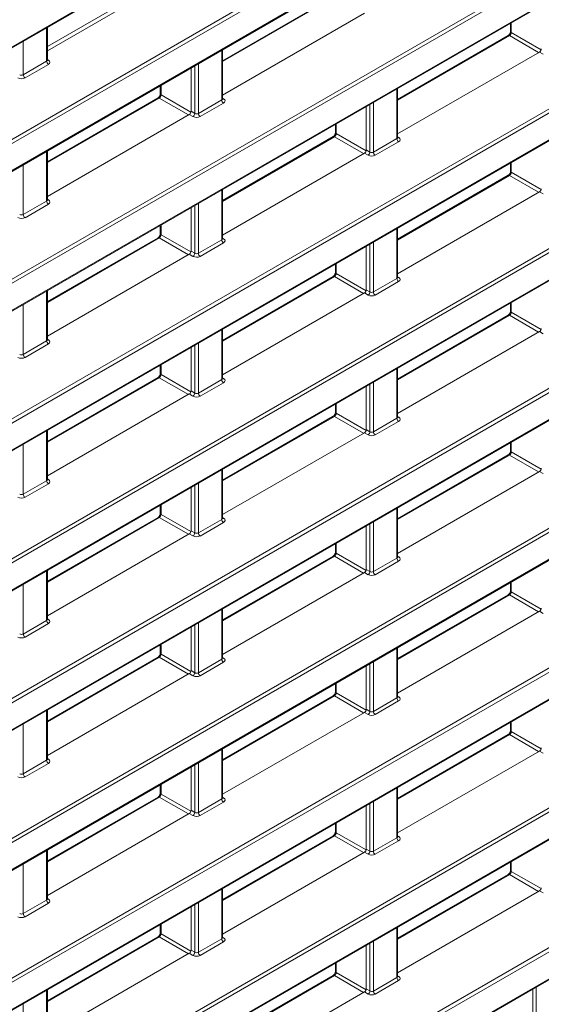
# Model space of a CAD drawing. Header units: millimetres. Extents: x 0 to 1118, y 0 to 864.
# Tile 142 of 156: x 958 to 969, y 599 to 618. Entities that reach past the tile are written whole.
import ezdxf

# ---------------------------------------------------------------- set-up
doc = ezdxf.new("R2010")
doc.units = ezdxf.units.MM

msp = doc.modelspace()

# ---------------------------------------------------------------- linework, layer by layer
at = {"color": 9, "linetype": 'Continuous', "lineweight": 0}
for p, q in [((954.418, 615.393), (978.416, 629.247)), ((955.398, 614.143), (977.365, 626.825)), ((977.4, 626.764), (955.433, 614.083)), ((955.433, 613.55), (977.4, 626.232)), ((955.398, 611.392), (977.365, 624.073)), ((977.4, 624.012), (955.433, 611.331)), ((955.433, 610.799), (977.4, 623.48)), ((955.398, 608.64), (977.365, 621.321)), ((977.4, 621.26), (955.433, 608.579)), ((955.433, 608.047), (977.4, 620.728)), ((958.781, 617.518), (961.44, 619.053)), ((961.475, 618.992), (958.781, 617.437)), ((955.398, 605.888), (977.365, 618.569)), ((977.4, 618.509), (955.433, 605.827)), ((964.43, 618.495), (962.228, 617.224)), ((955.433, 605.295), (977.4, 617.976)), ((958.766, 617.229), (958.766, 617.887)), ((967.913, 617.986), (967.913, 617.794)), ((958.305, 617.621), (958.305, 616.963)), ((967.877, 617.733), (965.675, 616.462)), ((968.452, 617.402), (967.877, 617.733)), ((967.913, 617.794), (968.501, 617.455)), ((962.213, 616.467), (962.213, 617.448)), ((958.781, 617.264), (958.802, 617.251)), ((968.541, 617.369), (968.469, 617.411)), ((958.305, 616.963), (958.766, 617.229)), ((958.801, 617.168), (958.34, 616.902)), ((961.683, 616.202), (961.683, 617.141)), ((961.753, 617.182), (961.753, 616.201)), ((961.018, 616.758), (961.018, 616.566)), ((965.661, 615.706), (965.661, 616.686)), ((960.983, 616.505), (958.781, 615.234)), ((961.558, 616.173), (960.983, 616.505)), ((961.018, 616.566), (961.607, 616.226)), ((961.753, 616.201), (962.213, 616.467)), ((962.228, 616.502), (962.249, 616.489)), ((962.248, 616.407), (961.787, 616.14)), ((965.13, 615.441), (965.13, 616.379)), ((965.2, 616.42), (965.2, 615.44)), ((961.647, 616.141), (961.575, 616.183)), ((961.61, 616.244), (961.683, 616.202)), ((964.466, 615.996), (964.466, 615.804)), ((955.398, 603.136), (977.365, 615.818)), ((977.4, 615.757), (955.433, 603.076)), ((964.43, 615.743), (962.228, 614.472)), ((965.005, 615.412), (964.43, 615.743)), ((964.466, 615.804), (965.054, 615.465)), ((965.2, 615.44), (965.661, 615.706)), ((965.675, 615.74), (965.697, 615.727)), ((965.695, 615.645), (965.235, 615.379)), ((958.766, 614.477), (958.766, 615.458)), ((965.094, 615.379), (965.022, 615.421)), ((965.057, 615.483), (965.13, 615.441)), ((955.433, 602.543), (977.4, 615.225)), ((958.305, 615.192), (958.305, 614.211)), ((967.913, 615.234), (967.913, 615.043)), ((967.877, 614.981), (965.675, 613.71)), ((968.452, 614.65), (967.877, 614.981)), ((967.913, 615.043), (968.501, 614.703)), ((962.213, 613.716), (962.213, 614.696)), ((968.541, 614.618), (968.469, 614.66)), ((958.305, 614.211), (958.766, 614.477)), ((958.801, 614.417), (958.34, 614.15)), ((958.781, 614.512), (958.802, 614.499)), ((961.683, 613.451), (961.683, 614.389)), ((961.753, 614.43), (961.753, 613.45)), ((961.018, 614.006), (961.018, 613.814)), ((960.983, 613.753), (958.781, 612.482)), ((961.558, 613.422), (960.983, 613.753)), ((961.018, 613.814), (961.607, 613.475)), ((962.228, 613.75), (962.249, 613.737)), ((965.661, 612.954), (965.661, 613.934)), ((961.753, 613.45), (962.213, 613.716)), ((962.248, 613.655), (961.787, 613.389)), ((965.13, 612.689), (965.13, 613.628)), ((965.2, 613.668), (965.2, 612.688)), ((961.647, 613.389), (961.575, 613.431)), ((961.61, 613.493), (961.683, 613.451)), ((964.466, 613.244), (964.466, 613.053)), ((955.398, 600.385), (977.365, 613.066)), ((977.4, 613.005), (955.433, 600.324)), ((964.43, 612.991), (962.228, 611.72)), ((965.005, 612.66), (964.43, 612.991)), ((964.466, 613.053), (965.054, 612.713)), ((965.675, 612.989), (965.697, 612.975)), ((965.2, 612.688), (965.661, 612.954)), ((965.695, 612.893), (965.235, 612.627)), ((958.766, 611.726), (958.766, 612.706)), ((965.094, 612.628), (965.022, 612.67)), ((965.057, 612.731), (965.13, 612.689)), ((955.433, 599.792), (977.4, 612.473)), ((958.305, 612.44), (958.305, 611.46)), ((967.913, 612.483), (967.913, 612.291)), ((967.877, 612.23), (965.675, 610.959)), ((968.452, 611.898), (967.877, 612.23)), ((967.913, 612.291), (968.501, 611.951)), ((962.213, 610.964), (962.213, 611.944)), ((968.541, 611.866), (968.469, 611.908)), ((958.305, 611.46), (958.766, 611.726)), ((958.801, 611.665), (958.34, 611.399)), ((958.781, 611.76), (958.802, 611.747)), ((961.683, 610.699), (961.683, 611.638)), ((961.753, 611.678), (961.753, 610.698)), ((961.018, 611.254), (961.018, 611.063)), ((961.018, 611.063), (961.607, 610.723)), ((965.661, 610.202), (965.661, 611.182)), ((960.983, 611.001), (958.781, 609.73)), ((961.558, 610.67), (960.983, 611.001)), ((961.753, 610.698), (962.213, 610.964)), ((962.248, 610.903), (961.787, 610.637)), ((962.228, 610.999), (962.249, 610.985)), ((965.13, 609.937), (965.13, 610.876)), ((965.2, 610.916), (965.2, 609.936)), ((961.647, 610.638), (961.575, 610.68)), ((961.61, 610.741), (961.683, 610.699)), ((964.466, 610.493), (964.466, 610.301)), ((955.398, 597.633), (977.365, 610.314)), ((964.466, 610.301), (965.054, 609.961)), ((977.4, 610.253), (955.433, 597.572)), ((964.43, 610.24), (962.228, 608.969)), ((965.005, 609.908), (964.43, 610.24)), ((965.2, 609.936), (965.661, 610.202)), ((965.695, 610.141), (965.235, 609.875)), ((965.675, 610.237), (965.697, 610.224)), ((958.766, 608.974), (958.766, 609.954)), ((965.094, 609.876), (965.022, 609.918)), ((965.057, 609.979), (965.13, 609.937)), ((955.433, 597.04), (977.4, 609.721)), ((958.305, 609.688), (958.305, 608.708)), ((967.913, 609.731), (967.913, 609.539)), ((967.913, 609.539), (968.501, 609.199)), ((967.877, 609.478), (965.675, 608.207)), ((968.452, 609.146), (967.877, 609.478)), ((962.213, 608.212), (962.213, 609.192)), ((968.541, 609.114), (968.469, 609.156)), ((958.305, 608.708), (958.766, 608.974)), ((958.801, 608.913), (958.34, 608.647)), ((958.781, 609.009), (958.802, 608.995)), ((961.753, 608.926), (961.753, 607.946)), ((961.683, 607.947), (961.683, 608.886)), ((961.018, 608.503), (961.018, 608.311)), ((965.661, 607.45), (965.661, 608.431)), ((960.983, 608.25), (958.781, 606.979)), ((961.558, 607.918), (960.983, 608.25)), ((961.018, 608.311), (961.607, 607.971)), ((961.753, 607.946), (962.213, 608.212)), ((962.248, 608.151), (961.787, 607.885)), ((962.228, 608.247), (962.249, 608.234)), ((965.13, 607.185), (965.13, 608.124)), ((965.2, 608.165), (965.2, 607.184)), ((961.61, 607.989), (961.683, 607.947)), ((961.647, 607.886), (961.575, 607.928)), ((964.466, 607.741), (964.466, 607.549)), ((955.398, 594.881), (977.365, 607.562)), ((964.466, 607.549), (965.054, 607.209)), ((977.4, 607.502), (955.433, 594.82)), ((964.43, 607.488), (962.228, 606.217)), ((965.005, 607.156), (964.43, 607.488)), ((965.2, 607.184), (965.661, 607.45)), ((965.695, 607.39), (965.235, 607.124)), ((965.675, 607.485), (965.697, 607.472)), ((958.766, 606.222), (958.766, 607.202)), ((965.094, 607.124), (965.022, 607.166)), ((965.057, 607.227), (965.13, 607.185)), ((955.433, 594.288), (977.4, 606.969)), ((967.913, 606.979), (967.913, 606.787)), ((958.305, 606.936), (958.305, 605.956)), ((967.913, 606.787), (968.501, 606.448)), ((967.877, 606.726), (965.675, 605.455)), ((968.452, 606.395), (967.877, 606.726)), ((962.213, 605.46), (962.213, 606.441)), ((968.541, 606.362), (968.469, 606.404)), ((958.305, 605.956), (958.766, 606.222)), ((958.781, 606.257), (958.802, 606.244)), ((958.801, 606.161), (958.34, 605.895)), ((961.683, 605.195), (961.683, 606.134)), ((961.753, 606.175), (961.753, 605.194)), ((961.018, 605.751), (961.018, 605.559)), ((965.661, 604.699), (965.661, 605.679)), ((960.983, 605.498), (958.781, 604.227)), ((961.558, 605.166), (960.983, 605.498)), ((961.018, 605.559), (961.607, 605.219)), ((961.753, 605.194), (962.213, 605.46)), ((962.228, 605.495), (962.249, 605.482)), ((965.2, 605.413), (965.2, 604.433)), ((961.61, 605.237), (961.683, 605.195)), ((962.248, 605.4), (961.787, 605.134)), ((965.13, 604.434), (965.13, 605.372)), ((961.647, 605.134), (961.575, 605.176)), ((964.466, 604.989), (964.466, 604.797)), ((955.398, 592.129), (977.365, 604.811)), ((977.4, 604.75), (955.433, 592.069)), ((964.43, 604.736), (962.228, 603.465)), ((965.005, 604.405), (964.43, 604.736)), ((964.466, 604.797), (965.054, 604.458)), ((965.2, 604.433), (965.661, 604.699)), ((965.695, 604.638), (965.235, 604.372)), ((965.675, 604.733), (965.697, 604.72)), ((958.766, 603.47), (958.766, 604.451)), ((965.057, 604.476), (965.13, 604.434)), ((965.094, 604.372), (965.022, 604.414)), ((955.433, 591.536), (977.4, 604.218)), ((958.305, 604.185), (958.305, 603.204)), ((967.913, 604.227), (967.913, 604.036)), ((967.877, 603.975), (965.675, 602.703)), ((968.452, 603.643), (967.877, 603.975)), ((967.913, 604.036), (968.501, 603.696)), ((962.213, 602.709), (962.213, 603.689)), ((958.781, 603.505), (958.802, 603.492)), ((968.541, 603.611), (968.469, 603.653)), ((958.305, 603.204), (958.766, 603.47)), ((958.801, 603.41), (958.34, 603.144)), ((961.683, 602.444), (961.683, 603.382)), ((961.753, 603.423), (961.753, 602.443)), ((961.018, 602.999), (961.018, 602.807)), ((965.661, 601.947), (965.661, 602.927)), ((960.983, 602.746), (958.781, 601.475)), ((961.558, 602.415), (960.983, 602.746)), ((961.018, 602.807), (961.607, 602.468)), ((961.753, 602.443), (962.213, 602.709)), ((962.228, 602.743), (962.249, 602.73)), ((962.248, 602.648), (961.787, 602.382)), ((965.13, 601.682), (965.13, 602.621)), ((965.2, 602.661), (965.2, 601.681)), ((961.647, 602.382), (961.575, 602.424)), ((961.61, 602.486), (961.683, 602.444)), ((964.466, 602.237), (964.466, 602.046)), ((964.43, 601.985), (962.228, 600.713)), ((965.005, 601.653), (964.43, 601.985)), ((964.466, 602.046), (965.054, 601.706)), ((965.2, 601.681), (965.661, 601.947)), ((965.675, 601.982), (965.697, 601.968)), ((965.695, 601.886), (965.235, 601.62)), ((958.766, 600.719), (958.766, 601.699)), ((965.094, 601.621), (965.022, 601.663)), ((965.057, 601.724), (965.13, 601.682)), ((958.305, 601.433), (958.305, 600.453)), ((967.913, 601.476), (967.913, 601.284)), ((967.877, 601.223), (965.675, 599.952)), ((968.452, 600.891), (967.877, 601.223)), ((967.913, 601.284), (968.501, 600.944)), ((962.213, 599.957), (962.213, 600.937)), ((968.541, 600.859), (968.469, 600.901)), ((958.305, 600.453), (958.766, 600.719)), ((958.801, 600.658), (958.34, 600.392)), ((958.781, 600.753), (958.802, 600.74)), ((961.683, 599.692), (961.683, 600.631)), ((961.753, 600.671), (961.753, 599.691)), ((961.018, 600.247), (961.018, 600.056)), ((960.983, 599.995), (958.781, 598.723)), ((961.558, 599.663), (960.983, 599.995)), ((961.018, 600.056), (961.607, 599.716)), ((962.228, 599.992), (962.249, 599.978)), ((965.661, 599.195), (965.661, 600.175)), ((961.753, 599.691), (962.213, 599.957)), ((962.248, 599.896), (961.787, 599.63)), ((965.13, 598.93), (965.13, 599.869)), ((965.2, 599.909), (965.2, 598.929)), ((961.647, 599.631), (961.575, 599.673)), ((961.61, 599.734), (961.683, 599.692)), ((964.466, 599.486), (964.466, 599.294)), ((964.43, 599.233), (962.228, 597.962)), ((965.005, 598.901), (964.43, 599.233)), ((964.466, 599.294), (965.054, 598.954)), ((965.675, 599.23), (965.697, 599.217)), ((965.2, 598.929), (965.661, 599.195)), ((965.695, 599.134), (965.235, 598.868)), ((958.766, 597.967), (958.766, 598.947)), ((965.094, 598.869), (965.022, 598.911)), ((965.057, 598.972), (965.13, 598.93)), ((968.335, 598.267), (968.335, 598.967)), ((968.405, 599.008), (968.405, 598.268)), ((958.305, 598.681), (958.305, 597.701))]:
    msp.add_line(p, q, dxfattribs=at)
at = {"color": 7, "linetype": 'Continuous', "lineweight": 15}
for p, q in [((954.407, 615.37), (978.405, 629.224)), ((955.423, 613.527), (977.39, 626.209)), ((955.423, 610.776), (977.39, 623.457)), ((955.423, 608.024), (977.39, 620.705)), ((964.406, 618.497), (962.228, 617.24)), ((962.228, 616.56), (965.022, 618.173)), ((955.423, 605.272), (977.39, 617.954)), ((958.781, 617.25), (958.781, 617.895)), ((967.899, 617.978), (967.899, 617.815)), ((967.853, 617.735), (965.675, 616.478)), ((962.228, 616.488), (962.228, 617.456)), ((965.675, 615.799), (968.469, 617.411)), ((961.61, 617.099), (961.61, 616.244)), ((961.004, 616.75), (961.004, 616.586)), ((965.675, 615.726), (965.675, 616.694)), ((960.959, 616.507), (958.781, 615.25)), ((965.057, 616.338), (965.057, 615.483)), ((958.781, 614.57), (961.575, 616.183)), ((964.452, 615.988), (964.452, 615.825)), ((964.406, 615.745), (962.228, 614.488)), ((958.781, 614.498), (958.781, 615.466)), ((962.228, 613.809), (965.022, 615.421)), ((955.423, 602.521), (977.39, 615.202)), ((967.899, 615.226), (967.899, 615.063)), ((967.853, 614.984), (965.675, 613.726)), ((962.228, 613.736), (962.228, 614.704)), ((965.675, 613.047), (968.469, 614.66)), ((961.61, 614.348), (961.61, 613.493)), ((961.004, 613.998), (961.004, 613.835)), ((965.675, 612.975), (965.675, 613.943)), ((960.959, 613.755), (958.781, 612.498)), ((965.057, 613.586), (965.057, 612.731)), ((958.781, 611.819), (961.575, 613.431)), ((964.452, 613.236), (964.452, 613.073)), ((964.406, 612.994), (962.228, 611.736)), ((958.781, 611.746), (958.781, 612.714)), ((962.228, 611.057), (965.022, 612.67)), ((955.423, 599.769), (977.39, 612.45)), ((967.899, 612.474), (967.899, 612.311)), ((967.853, 612.232), (965.675, 610.975)), ((962.228, 610.985), (962.228, 611.953)), ((965.675, 610.295), (968.469, 611.908)), ((961.61, 611.596), (961.61, 610.741)), ((961.004, 611.246), (961.004, 611.083)), ((965.675, 610.223), (965.675, 611.191)), ((960.959, 611.004), (958.781, 609.746)), ((958.781, 609.067), (961.575, 610.68)), ((965.057, 610.834), (965.057, 609.979)), ((964.452, 610.484), (964.452, 610.321)), ((964.406, 610.242), (962.228, 608.985)), ((958.781, 608.995), (958.781, 609.963)), ((962.228, 608.305), (965.022, 609.918)), ((955.423, 597.017), (977.39, 609.698)), ((967.899, 609.723), (967.899, 609.559)), ((967.853, 609.48), (965.675, 608.223)), ((962.228, 608.233), (962.228, 609.201)), ((965.675, 607.543), (968.469, 609.156)), ((961.61, 608.844), (961.61, 607.989)), ((961.004, 608.494), (961.004, 608.331)), ((965.675, 607.471), (965.675, 608.439)), ((960.959, 608.252), (958.781, 606.995)), ((965.057, 608.082), (965.057, 607.227)), ((958.781, 606.315), (961.575, 607.928)), ((964.452, 607.733), (964.452, 607.569)), ((964.406, 607.49), (962.228, 606.233)), ((958.781, 606.243), (958.781, 607.211)), ((962.228, 605.553), (965.022, 607.166)), ((967.899, 606.971), (967.899, 606.808)), ((955.423, 594.265), (977.39, 606.947)), ((967.853, 606.728), (965.675, 605.471)), ((962.228, 605.481), (962.228, 606.449)), ((965.675, 604.792), (968.469, 606.404)), ((961.61, 606.092), (961.61, 605.237)), ((961.004, 605.743), (961.004, 605.579)), ((965.675, 604.72), (965.675, 605.687)), ((960.959, 605.5), (958.781, 604.243)), ((965.057, 605.331), (965.057, 604.476)), ((958.781, 603.563), (961.575, 605.176)), ((964.452, 604.981), (964.452, 604.818)), ((964.406, 604.738), (962.228, 603.481)), ((958.781, 603.491), (958.781, 604.459)), ((962.228, 602.802), (965.022, 604.414)), ((955.423, 591.514), (977.39, 604.195)), ((967.899, 604.219), (967.899, 604.056)), ((967.853, 603.977), (965.675, 602.719)), ((962.228, 602.73), (962.228, 603.697)), ((965.675, 602.04), (968.469, 603.653)), ((961.61, 603.341), (961.61, 602.486)), ((961.004, 602.991), (961.004, 602.828)), ((965.675, 601.968), (965.675, 602.936)), ((960.959, 602.748), (958.781, 601.491)), ((965.057, 602.579), (965.057, 601.724)), ((958.781, 600.812), (961.575, 602.424)), ((964.452, 602.229), (964.452, 602.066)), ((964.406, 601.987), (962.228, 600.729)), ((958.781, 600.74), (958.781, 601.707)), ((962.228, 600.05), (965.022, 601.663)), ((967.899, 601.467), (967.899, 601.304)), ((967.853, 601.225), (965.675, 599.968)), ((962.228, 599.978), (962.228, 600.946)), ((965.675, 599.288), (968.469, 600.901)), ((961.61, 600.589), (961.61, 599.734)), ((961.004, 600.239), (961.004, 600.076)), ((965.675, 599.216), (965.675, 600.184)), ((960.959, 599.997), (958.781, 598.739)), ((965.057, 599.827), (965.057, 598.972)), ((958.781, 598.06), (961.575, 599.673)), ((964.452, 599.477), (964.452, 599.314)), ((964.406, 599.235), (962.228, 597.978)), ((958.781, 597.988), (958.781, 598.956)), ((962.228, 597.298), (965.022, 598.911))]:
    msp.add_line(p, q, dxfattribs=at)
at = {"color": 9, "linetype": 'Continuous', "lineweight": 0}
for centre, radius, start, end in [((967.923, 617.817), 0.0248, 185.362, 244.6121), ((967.863, 617.713), 0.0248, 55.3959, 114.6398), ((958.787, 617.274), 0.0278, 257.7331, 303.5435), ((958.843, 617.233), 0.077, 182.6523, 236.7703), ((958.382, 616.967), 0.077, 182.6523, 236.7703), ((960.969, 616.485), 0.0248, 55.3959, 114.6398), ((961.029, 616.589), 0.0248, 185.362, 244.6121), ((962.29, 616.471), 0.077, 182.6523, 236.7703), ((962.234, 616.512), 0.0278, 257.7331, 303.5435), ((961.603, 616.207), 0.0793, 303.5222, 356.4778), ((961.83, 616.205), 0.077, 182.6523, 236.7703), ((964.416, 615.723), 0.0248, 55.3959, 114.6398), ((964.476, 615.827), 0.0248, 185.362, 244.6121), ((965.738, 615.709), 0.077, 182.6523, 236.7703), ((965.681, 615.75), 0.0278, 257.7331, 303.5435), ((965.051, 615.446), 0.0793, 303.5222, 356.4778), ((965.277, 615.443), 0.077, 182.6523, 236.7703), ((967.863, 614.961), 0.0248, 55.3959, 114.6398), ((967.923, 615.065), 0.0248, 185.362, 244.6121), ((958.843, 614.481), 0.077, 182.6523, 236.7703), ((958.787, 614.522), 0.0278, 257.7331, 303.5435), ((958.382, 614.215), 0.077, 182.6523, 236.7703), ((960.969, 613.733), 0.0248, 55.3959, 114.6398), ((961.029, 613.837), 0.0248, 185.362, 244.6121), ((962.29, 613.719), 0.077, 182.6523, 236.7703), ((962.234, 613.76), 0.0278, 257.7331, 303.5435), ((961.603, 613.456), 0.0793, 303.5222, 356.4778), ((961.83, 613.453), 0.077, 182.6523, 236.7703), ((964.416, 612.971), 0.0248, 55.3959, 114.6398), ((964.476, 613.075), 0.0248, 185.362, 244.6121), ((965.681, 612.999), 0.0278, 257.7331, 303.5435), ((965.738, 612.957), 0.077, 182.6523, 236.7703), ((965.051, 612.694), 0.0793, 303.5222, 356.4778), ((965.277, 612.691), 0.077, 182.6523, 236.7703), ((967.863, 612.209), 0.0248, 55.3959, 114.6398), ((967.923, 612.313), 0.0248, 185.362, 244.6121), ((958.843, 611.729), 0.077, 182.6523, 236.7703), ((958.787, 611.77), 0.0278, 257.7331, 303.5435), ((958.382, 611.463), 0.077, 182.6523, 236.7703), ((961.029, 611.085), 0.0248, 185.362, 244.6121), ((960.969, 610.981), 0.0248, 55.3959, 114.6398), ((962.29, 610.967), 0.077, 182.6523, 236.7703), ((962.234, 611.009), 0.0278, 257.7331, 303.5435), ((961.603, 610.704), 0.0793, 303.5222, 356.4778), ((961.83, 610.701), 0.077, 182.6523, 236.7703), ((964.476, 610.323), 0.0248, 185.362, 244.6121), ((964.416, 610.219), 0.0248, 55.3959, 114.6398), ((965.738, 610.206), 0.077, 182.6523, 236.7703), ((965.681, 610.247), 0.0278, 257.7331, 303.5435), ((965.051, 609.942), 0.0793, 303.5222, 356.4778), ((965.277, 609.94), 0.077, 182.6523, 236.7703), ((967.863, 609.458), 0.0248, 55.3959, 114.6398), ((967.923, 609.562), 0.0248, 185.362, 244.6121), ((958.843, 608.977), 0.077, 182.6523, 236.7703), ((958.787, 609.019), 0.0278, 257.7331, 303.5435), ((958.382, 608.711), 0.077, 182.6523, 236.7703), ((961.029, 608.333), 0.0248, 185.362, 244.6121), ((960.969, 608.229), 0.0248, 55.3959, 114.6398), ((962.29, 608.216), 0.077, 182.6523, 236.7703), ((962.234, 608.257), 0.0278, 257.7331, 303.5435), ((961.603, 607.952), 0.0793, 303.5222, 356.4778), ((961.83, 607.95), 0.077, 182.6523, 236.7703), ((964.476, 607.572), 0.0248, 185.362, 244.6121), ((964.416, 607.468), 0.0248, 55.3959, 114.6398), ((965.738, 607.454), 0.077, 182.6523, 236.7703), ((965.681, 607.495), 0.0278, 257.7331, 303.5435), ((965.051, 607.19), 0.0793, 303.5222, 356.4778), ((965.277, 607.188), 0.077, 182.6523, 236.7703), ((967.923, 606.81), 0.0248, 185.362, 244.6121), ((967.863, 606.706), 0.0248, 55.3959, 114.6398), ((958.843, 606.226), 0.077, 182.6523, 236.7703), ((958.787, 606.267), 0.0278, 257.7331, 303.5435), ((958.382, 605.96), 0.077, 182.6523, 236.7703), ((960.969, 605.478), 0.0248, 55.3959, 114.6398), ((961.029, 605.582), 0.0248, 185.362, 244.6121), ((962.29, 605.464), 0.077, 182.6523, 236.7703), ((962.234, 605.505), 0.0278, 257.7331, 303.5435), ((961.603, 605.2), 0.0793, 303.5222, 356.4778), ((961.83, 605.198), 0.077, 182.6523, 236.7703), ((964.416, 604.716), 0.0248, 55.3959, 114.6398), ((964.476, 604.82), 0.0248, 185.362, 244.6121), ((965.738, 604.702), 0.077, 182.6523, 236.7703), ((965.681, 604.743), 0.0278, 257.7331, 303.5435), ((965.051, 604.439), 0.0793, 303.5222, 356.4778), ((965.277, 604.436), 0.077, 182.6523, 236.7703), ((967.923, 604.058), 0.0248, 185.362, 244.6121), ((967.863, 603.954), 0.0248, 55.3959, 114.6398), ((958.787, 603.515), 0.0278, 257.7331, 303.5435), ((958.843, 603.474), 0.077, 182.6523, 236.7703), ((958.382, 603.208), 0.077, 182.6523, 236.7703), ((960.969, 602.726), 0.0248, 55.3959, 114.6398), ((961.029, 602.83), 0.0248, 185.362, 244.6121), ((962.29, 602.712), 0.077, 182.6523, 236.7703), ((962.234, 602.753), 0.0278, 257.7331, 303.5435), ((961.603, 602.449), 0.0793, 303.5222, 356.4778), ((961.83, 602.446), 0.077, 182.6523, 236.7703), ((964.416, 601.964), 0.0248, 55.3959, 114.6398), ((964.476, 602.068), 0.0248, 185.362, 244.6121), ((965.738, 601.951), 0.077, 182.6523, 236.7703), ((965.681, 601.992), 0.0278, 257.7331, 303.5435), ((965.051, 601.687), 0.0793, 303.5222, 356.4778), ((965.277, 601.684), 0.077, 182.6523, 236.7703), ((967.863, 601.202), 0.0248, 55.3959, 114.6398), ((967.923, 601.306), 0.0248, 185.362, 244.6121), ((958.843, 600.722), 0.077, 182.6523, 236.7703), ((958.787, 600.763), 0.0278, 257.7331, 303.5435), ((958.382, 600.456), 0.077, 182.6523, 236.7703), ((960.969, 599.974), 0.0248, 55.3959, 114.6398), ((961.029, 600.078), 0.0248, 185.362, 244.6121), ((962.29, 599.961), 0.077, 182.6523, 236.7703), ((962.234, 600.002), 0.0278, 257.7331, 303.5435), ((961.603, 599.697), 0.0793, 303.5222, 356.4778), ((961.83, 599.694), 0.077, 182.6523, 236.7703), ((964.416, 599.212), 0.0248, 55.3959, 114.6398), ((964.476, 599.316), 0.0248, 185.362, 244.6121), ((965.681, 599.24), 0.0278, 257.7331, 303.5435), ((965.738, 599.199), 0.077, 182.6523, 236.7703), ((965.051, 598.935), 0.0793, 303.5222, 356.4778), ((965.277, 598.933), 0.077, 182.6523, 236.7703)]:
    msp.add_arc(centre, radius, start, end, dxfattribs=at)
for centre, major_axis, ratio, start_param, end_param in [((967.878, 617.774), (0.025, 0.0433), 0.55776, 3.927063, 5.497555), ((958.731, 617.251), (0.05, -0.0016), 0.597067, 5.516493, 6.301891), ((958.73, 617.211), (0.1, -0.0015), 0.587275, 5.506822, 7.060165), ((958.27, 616.944), (0.1, -0.0015), 0.587275, 3.953479, 5.506822), ((958.27, 616.985), (0.05, -0.0016), 0.597067, 3.96315, 5.516493), ((960.984, 616.545), (0.025, 0.0433), 0.55776, 3.927063, 5.497555), ((962.178, 616.489), (0.05, -0.0016), 0.597067, 5.516493, 6.301891), ((962.178, 616.449), (0.1, -0.0015), 0.587275, 5.506822, 7.060165), ((961.717, 616.183), (0.1, -0.0015), 0.587275, 3.953479, 5.506822), ((961.717, 616.223), (0.05, -0.0016), 0.597067, 3.96315, 5.516493), ((964.431, 615.784), (0.025, 0.0433), 0.55776, 3.927063, 5.497555), ((965.625, 615.727), (0.05, -0.0016), 0.597067, 5.516493, 6.301891), ((965.625, 615.687), (0.1, -0.0015), 0.587275, 5.506822, 7.060165), ((965.164, 615.421), (0.1, -0.0015), 0.587275, 3.953479, 5.506822), ((965.164, 615.461), (0.05, -0.0016), 0.597067, 3.96315, 5.516493), ((967.878, 615.022), (0.025, 0.0433), 0.55776, 3.927063, 5.497555), ((958.731, 614.499), (0.05, -0.0016), 0.597067, 5.516493, 6.301891), ((958.73, 614.459), (0.1, -0.0015), 0.587275, 5.506822, 7.060165), ((958.27, 614.193), (0.1, -0.0015), 0.587275, 3.953479, 5.506822), ((958.27, 614.233), (0.05, -0.0016), 0.597067, 3.96315, 5.516493), ((960.984, 613.794), (0.025, 0.0433), 0.55776, 3.927063, 5.497555), ((962.178, 613.737), (0.05, -0.0016), 0.597067, 5.516493, 6.301891), ((962.178, 613.697), (0.1, -0.0015), 0.587275, 5.506822, 7.060165), ((961.717, 613.431), (0.1, -0.0015), 0.587275, 3.953479, 5.506822), ((961.717, 613.471), (0.05, -0.0016), 0.597067, 3.96315, 5.516493), ((964.431, 613.032), (0.025, 0.0433), 0.55776, 3.927063, 5.497555), ((965.625, 612.976), (0.05, -0.0016), 0.597067, 5.516493, 6.301891), ((965.625, 612.935), (0.1, -0.0015), 0.587275, 5.506822, 7.060165), ((965.164, 612.669), (0.1, -0.0015), 0.587275, 3.953479, 5.506822), ((965.164, 612.71), (0.05, -0.0016), 0.597067, 3.96315, 5.516493), ((967.878, 612.27), (0.025, 0.0433), 0.55776, 3.927063, 5.497555), ((958.731, 611.748), (0.05, -0.0016), 0.597067, 5.516493, 6.301891), ((958.73, 611.707), (0.1, -0.0015), 0.587275, 5.506822, 7.060165), ((958.27, 611.481), (0.05, -0.0016), 0.597067, 3.96315, 5.516493), ((958.27, 611.441), (0.1, -0.0015), 0.587275, 3.953479, 5.506822), ((960.984, 611.042), (0.025, 0.0433), 0.55776, 3.927063, 5.497555), ((962.178, 610.986), (0.05, -0.0016), 0.597067, 5.516493, 6.301891), ((962.178, 610.945), (0.1, -0.0015), 0.587275, 5.506822, 7.060165), ((961.717, 610.72), (0.05, -0.0016), 0.597067, 3.96315, 5.516493), ((961.717, 610.679), (0.1, -0.0015), 0.587275, 3.953479, 5.506822), ((964.431, 610.28), (0.025, 0.0433), 0.55776, 3.927063, 5.497555), ((965.625, 610.224), (0.05, -0.0016), 0.597067, 5.516493, 6.301891), ((965.625, 610.184), (0.1, -0.0015), 0.587275, 5.506822, 7.060165), ((965.164, 609.918), (0.1, -0.0015), 0.587275, 3.953479, 5.506822), ((965.164, 609.958), (0.05, -0.0016), 0.597067, 3.96315, 5.516493), ((967.878, 609.518), (0.025, 0.0433), 0.55776, 3.927063, 5.497555), ((958.731, 608.996), (0.05, -0.0016), 0.597067, 5.516493, 6.301891), ((958.73, 608.955), (0.1, -0.0015), 0.587275, 5.506822, 7.060165), ((958.27, 608.73), (0.05, -0.0016), 0.597067, 3.96315, 5.516493), ((958.27, 608.689), (0.1, -0.0015), 0.587275, 3.953479, 5.506822), ((960.984, 608.29), (0.025, 0.0433), 0.55776, 3.927063, 5.497555), ((962.178, 608.234), (0.05, -0.0016), 0.597067, 5.516493, 6.301891), ((962.178, 608.194), (0.1, -0.0015), 0.587275, 5.506822, 7.060165), ((961.717, 607.968), (0.05, -0.0016), 0.597067, 3.96315, 5.516493), ((961.717, 607.928), (0.1, -0.0015), 0.587275, 3.953479, 5.506822), ((964.431, 607.528), (0.025, 0.0433), 0.55776, 3.927063, 5.497555), ((965.625, 607.472), (0.05, -0.0016), 0.597067, 5.516493, 6.301891), ((965.625, 607.432), (0.1, -0.0015), 0.587275, 5.506822, 7.060165), ((965.164, 607.206), (0.05, -0.0016), 0.597067, 3.96315, 5.516493), ((965.164, 607.166), (0.1, -0.0015), 0.587275, 3.953479, 5.506822), ((967.878, 606.767), (0.025, 0.0433), 0.55776, 3.927063, 5.497555), ((958.731, 606.244), (0.05, -0.0016), 0.597067, 5.516493, 6.301891), ((958.73, 606.204), (0.1, -0.0015), 0.587275, 5.506822, 7.060165), ((958.27, 605.938), (0.1, -0.0015), 0.587275, 3.953479, 5.506822), ((958.27, 605.978), (0.05, -0.0016), 0.597067, 3.96315, 5.516493), ((960.984, 605.538), (0.025, 0.0433), 0.55776, 3.927063, 5.497555), ((962.178, 605.482), (0.05, -0.0016), 0.597067, 5.516493, 6.301891), ((962.178, 605.442), (0.1, -0.0015), 0.587275, 5.506822, 7.060165), ((961.717, 605.176), (0.1, -0.0015), 0.587275, 3.953479, 5.506822), ((961.717, 605.216), (0.05, -0.0016), 0.597067, 3.96315, 5.516493), ((964.431, 604.777), (0.025, 0.0433), 0.55776, 3.927063, 5.497555), ((965.625, 604.721), (0.05, -0.0016), 0.597067, 5.516493, 6.301891), ((965.625, 604.68), (0.1, -0.0015), 0.587275, 5.506822, 7.060165), ((965.164, 604.414), (0.1, -0.0015), 0.587275, 3.953479, 5.506822), ((965.164, 604.454), (0.05, -0.0016), 0.597067, 3.96315, 5.516493), ((967.878, 604.015), (0.025, 0.0433), 0.55776, 3.927063, 5.497555), ((958.731, 603.492), (0.05, -0.0016), 0.597067, 5.516493, 6.301891), ((958.73, 603.452), (0.1, -0.0015), 0.587275, 5.506822, 7.060165), ((958.27, 603.186), (0.1, -0.0015), 0.587275, 3.953479, 5.506822), ((958.27, 603.226), (0.05, -0.0016), 0.597067, 3.96315, 5.516493), ((960.984, 602.787), (0.025, 0.0433), 0.55776, 3.927063, 5.497555), ((962.178, 602.731), (0.05, -0.0016), 0.597067, 5.516493, 6.301891), ((962.178, 602.69), (0.1, -0.0015), 0.587275, 5.506822, 7.060165), ((961.717, 602.424), (0.1, -0.0015), 0.587275, 3.953479, 5.506822), ((961.717, 602.464), (0.05, -0.0016), 0.597067, 3.96315, 5.516493), ((964.431, 602.025), (0.025, 0.0433), 0.55776, 3.927063, 5.497555), ((965.625, 601.969), (0.05, -0.0016), 0.597067, 5.516493, 6.301891), ((965.625, 601.928), (0.1, -0.0015), 0.587275, 5.506822, 7.060165), ((965.164, 601.662), (0.1, -0.0015), 0.587275, 3.953479, 5.506822), ((965.164, 601.703), (0.05, -0.0016), 0.597067, 3.96315, 5.516493), ((967.878, 601.263), (0.025, 0.0433), 0.55776, 3.927063, 5.497555), ((958.731, 600.741), (0.05, -0.0016), 0.597067, 5.516493, 6.301891), ((958.73, 600.7), (0.1, -0.0015), 0.587275, 5.506822, 7.060165), ((958.27, 600.434), (0.1, -0.0015), 0.587275, 3.953479, 5.506822), ((958.27, 600.474), (0.05, -0.0016), 0.597067, 3.96315, 5.516493), ((960.984, 600.035), (0.025, 0.0433), 0.55776, 3.927063, 5.497555), ((962.178, 599.979), (0.05, -0.0016), 0.597067, 5.516493, 6.301891), ((962.178, 599.938), (0.1, -0.0015), 0.587275, 5.506822, 7.060165), ((961.717, 599.672), (0.1, -0.0015), 0.587275, 3.953479, 5.506822), ((961.717, 599.713), (0.05, -0.0016), 0.597067, 3.96315, 5.516493), ((964.431, 599.273), (0.025, 0.0433), 0.55776, 3.927063, 5.497555), ((965.625, 599.217), (0.05, -0.0016), 0.597067, 5.516493, 6.301891), ((965.625, 599.177), (0.1, -0.0015), 0.587275, 5.506822, 7.060165), ((965.164, 598.911), (0.1, -0.0015), 0.587275, 3.953479, 5.506822), ((965.164, 598.951), (0.05, -0.0016), 0.597067, 3.96315, 5.516493)]:
    msp.add_ellipse(centre, major_axis=major_axis, ratio=ratio, start_param=start_param, end_param=end_param, dxfattribs=at)
at = {"color": 7, "linetype": 'Continuous', "lineweight": 15}
for centre in [(968.469, 617.452), (961.575, 616.224), (965.022, 615.462), (968.469, 614.7), (961.575, 613.472), (965.022, 612.71), (968.469, 611.949), (961.575, 610.72), (965.022, 609.959), (968.469, 609.197), (961.575, 607.969), (965.022, 607.207), (968.469, 606.445), (961.575, 605.217), (965.022, 604.455), (968.469, 603.693), (961.575, 602.465), (965.022, 601.703), (968.469, 600.942), (961.575, 599.713), (965.022, 598.952)]:
    msp.add_ellipse(centre, major_axis=(0.025, 0.0433), ratio=0.577557, start_param=3.927062, end_param=5.497554, dxfattribs=at)
for points, knots in [([(967.899, 617.815), (967.898, 617.811), (967.898, 617.803), (967.893, 617.786), (967.885, 617.769), (967.873, 617.753), (967.862, 617.741), (967.856, 617.737), (967.853, 617.735)], [0, 0, 0, 0, 0.16162, 0.325542, 0.504715, 0.692327, 0.859092, 1, 1, 1, 1]), ([(958.782, 617.244), (958.782, 617.244), (958.782, 617.244), (958.781, 617.248), (958.781, 617.25), (958.781, 617.25)], [0, 0, 0, 0, 0.251158, 0.971068, 1, 1, 1, 1]), ([(961.004, 616.586), (961.004, 616.582), (961.004, 616.575), (960.999, 616.558), (960.99, 616.541), (960.979, 616.525), (960.967, 616.513), (960.961, 616.509), (960.959, 616.507)], [0, 0, 0, 0, 0.16162, 0.325542, 0.504715, 0.692327, 0.859092, 1, 1, 1, 1]), ([(962.229, 616.483), (962.229, 616.483), (962.23, 616.482), (962.228, 616.487), (962.228, 616.488), (962.228, 616.488)], [0, 0, 0, 0, 0.251158, 0.971068, 1, 1, 1, 1]), ([(964.452, 615.825), (964.451, 615.821), (964.451, 615.813), (964.446, 615.796), (964.438, 615.779), (964.426, 615.763), (964.415, 615.751), (964.409, 615.747), (964.406, 615.745)], [0, 0, 0, 0, 0.16162, 0.325542, 0.504715, 0.692327, 0.859092, 1, 1, 1, 1]), ([(965.676, 615.721), (965.676, 615.721), (965.677, 615.72), (965.675, 615.725), (965.675, 615.726), (965.675, 615.726)], [0, 0, 0, 0, 0.251158, 0.971068, 1, 1, 1, 1]), ([(967.899, 615.063), (967.898, 615.059), (967.898, 615.051), (967.893, 615.035), (967.885, 615.017), (967.873, 615.001), (967.862, 614.989), (967.856, 614.985), (967.853, 614.984)], [0, 0, 0, 0, 0.1616196, 0.3255415, 0.504715, 0.6923268, 0.8590916, 1, 1, 1, 1]), ([(958.782, 614.493), (958.782, 614.493), (958.782, 614.492), (958.781, 614.497), (958.781, 614.498), (958.781, 614.498)], [0, 0, 0, 0, 0.251158, 0.971068, 1, 1, 1, 1]), ([(961.004, 613.835), (961.004, 613.831), (961.004, 613.823), (960.999, 613.806), (960.99, 613.789), (960.979, 613.773), (960.967, 613.761), (960.961, 613.757), (960.959, 613.755)], [0, 0, 0, 0, 0.16162, 0.325542, 0.504715, 0.692327, 0.859092, 1, 1, 1, 1]), ([(962.229, 613.731), (962.229, 613.731), (962.23, 613.73), (962.228, 613.735), (962.228, 613.736), (962.228, 613.736)], [0, 0, 0, 0, 0.251158, 0.971068, 1, 1, 1, 1]), ([(964.452, 613.073), (964.451, 613.069), (964.451, 613.061), (964.446, 613.045), (964.438, 613.027), (964.426, 613.011), (964.415, 612.999), (964.409, 612.995), (964.406, 612.994)], [0, 0, 0, 0, 0.16162, 0.325542, 0.504715, 0.692327, 0.859092, 1, 1, 1, 1]), ([(965.676, 612.969), (965.676, 612.969), (965.677, 612.968), (965.675, 612.973), (965.675, 612.975), (965.675, 612.975)], [0, 0, 0, 0, 0.251158, 0.971068, 1, 1, 1, 1]), ([(967.899, 612.311), (967.898, 612.307), (967.898, 612.299), (967.893, 612.283), (967.885, 612.265), (967.873, 612.249), (967.862, 612.238), (967.856, 612.234), (967.853, 612.232)], [0, 0, 0, 0, 0.1616196, 0.3255415, 0.504715, 0.6923268, 0.8590916, 1, 1, 1, 1]), ([(958.782, 611.741), (958.782, 611.741), (958.782, 611.74), (958.781, 611.745), (958.781, 611.746), (958.781, 611.746)], [0, 0, 0, 0, 0.251158, 0.971068, 1, 1, 1, 1]), ([(961.004, 611.083), (961.004, 611.079), (961.004, 611.071), (960.999, 611.055), (960.99, 611.037), (960.979, 611.021), (960.967, 611.009), (960.961, 611.005), (960.959, 611.004)], [0, 0, 0, 0, 0.16162, 0.325542, 0.504715, 0.692327, 0.859092, 1, 1, 1, 1]), ([(962.229, 610.979), (962.229, 610.979), (962.23, 610.978), (962.228, 610.983), (962.228, 610.985), (962.228, 610.985)], [0, 0, 0, 0, 0.251158, 0.971068, 1, 1, 1, 1]), ([(964.452, 610.321), (964.451, 610.317), (964.451, 610.309), (964.446, 610.293), (964.438, 610.275), (964.426, 610.259), (964.415, 610.248), (964.409, 610.244), (964.406, 610.242)], [0, 0, 0, 0, 0.1616196, 0.3255415, 0.504715, 0.6923268, 0.8590916, 1, 1, 1, 1]), ([(965.676, 610.217), (965.676, 610.217), (965.677, 610.217), (965.675, 610.221), (965.675, 610.223), (965.675, 610.223)], [0, 0, 0, 0, 0.251158, 0.971068, 1, 1, 1, 1]), ([(967.899, 609.559), (967.898, 609.555), (967.898, 609.548), (967.893, 609.531), (967.885, 609.514), (967.873, 609.498), (967.862, 609.486), (967.856, 609.482), (967.853, 609.48)], [0, 0, 0, 0, 0.1616196, 0.3255415, 0.504715, 0.6923268, 0.8590916, 1, 1, 1, 1]), ([(958.782, 608.989), (958.782, 608.989), (958.782, 608.989), (958.781, 608.993), (958.781, 608.995), (958.781, 608.995)], [0, 0, 0, 0, 0.251158, 0.971068, 1, 1, 1, 1]), ([(961.004, 608.331), (961.004, 608.327), (961.004, 608.319), (960.999, 608.303), (960.99, 608.285), (960.979, 608.269), (960.967, 608.258), (960.961, 608.254), (960.959, 608.252)], [0, 0, 0, 0, 0.1616196, 0.3255415, 0.504715, 0.6923268, 0.8590916, 1, 1, 1, 1]), ([(962.229, 608.227), (962.229, 608.227), (962.23, 608.227), (962.228, 608.231), (962.228, 608.233), (962.228, 608.233)], [0, 0, 0, 0, 0.251158, 0.971068, 1, 1, 1, 1]), ([(964.452, 607.569), (964.451, 607.565), (964.451, 607.558), (964.446, 607.541), (964.438, 607.524), (964.426, 607.508), (964.415, 607.496), (964.409, 607.492), (964.406, 607.49)], [0, 0, 0, 0, 0.1616196, 0.3255415, 0.504715, 0.6923268, 0.8590916, 1, 1, 1, 1]), ([(965.676, 607.466), (965.676, 607.466), (965.677, 607.465), (965.675, 607.47), (965.675, 607.471), (965.675, 607.471)], [0, 0, 0, 0, 0.251447, 0.972188, 1, 1, 1, 1]), ([(967.899, 606.808), (967.898, 606.804), (967.898, 606.796), (967.893, 606.779), (967.885, 606.762), (967.873, 606.746), (967.862, 606.734), (967.856, 606.73), (967.853, 606.728)], [0, 0, 0, 0, 0.1616196, 0.3255415, 0.504715, 0.6923268, 0.8590916, 1, 1, 1, 1]), ([(958.782, 606.237), (958.782, 606.237), (958.782, 606.237), (958.781, 606.241), (958.781, 606.243), (958.781, 606.243)], [0, 0, 0, 0, 0.251158, 0.971068, 1, 1, 1, 1]), ([(961.004, 605.579), (961.004, 605.575), (961.004, 605.568), (960.999, 605.551), (960.99, 605.534), (960.979, 605.518), (960.967, 605.506), (960.961, 605.502), (960.959, 605.5)], [0, 0, 0, 0, 0.1616196, 0.3255415, 0.504715, 0.6923268, 0.8590916, 1, 1, 1, 1]), ([(962.229, 605.476), (962.229, 605.476), (962.23, 605.475), (962.228, 605.48), (962.228, 605.481), (962.228, 605.481)], [0, 0, 0, 0, 0.251447, 0.972188, 1, 1, 1, 1]), ([(964.452, 604.818), (964.451, 604.814), (964.451, 604.806), (964.446, 604.789), (964.438, 604.772), (964.426, 604.756), (964.415, 604.744), (964.409, 604.74), (964.406, 604.738)], [0, 0, 0, 0, 0.1616196, 0.3255415, 0.504715, 0.6923268, 0.8590916, 1, 1, 1, 1]), ([(965.676, 604.714), (965.676, 604.714), (965.677, 604.713), (965.675, 604.718), (965.675, 604.719), (965.675, 604.719)], [0, 0, 0, 0, 0.251158, 0.971068, 1, 1, 1, 1]), ([(967.899, 604.056), (967.898, 604.052), (967.898, 604.044), (967.893, 604.028), (967.885, 604.01), (967.873, 603.994), (967.862, 603.982), (967.856, 603.978), (967.853, 603.977)], [0, 0, 0, 0, 0.16162, 0.325542, 0.504715, 0.692327, 0.859092, 1, 1, 1, 1]), ([(958.782, 603.486), (958.782, 603.486), (958.782, 603.485), (958.781, 603.49), (958.781, 603.491), (958.781, 603.491)], [0, 0, 0, 0, 0.251447, 0.972188, 1, 1, 1, 1]), ([(961.004, 602.828), (961.004, 602.824), (961.004, 602.816), (960.999, 602.799), (960.99, 602.782), (960.979, 602.766), (960.967, 602.754), (960.961, 602.75), (960.959, 602.748)], [0, 0, 0, 0, 0.16162, 0.325542, 0.504715, 0.692327, 0.859092, 1, 1, 1, 1]), ([(962.229, 602.724), (962.229, 602.724), (962.23, 602.723), (962.228, 602.728), (962.228, 602.729), (962.228, 602.729)], [0, 0, 0, 0, 0.251158, 0.971068, 1, 1, 1, 1]), ([(964.452, 602.066), (964.451, 602.062), (964.451, 602.054), (964.446, 602.038), (964.438, 602.02), (964.426, 602.004), (964.415, 601.992), (964.409, 601.988), (964.406, 601.987)], [0, 0, 0, 0, 0.16162, 0.325542, 0.504715, 0.692327, 0.859092, 1, 1, 1, 1]), ([(965.676, 601.962), (965.676, 601.962), (965.677, 601.962), (965.675, 601.966), (965.675, 601.968), (965.675, 601.968)], [0, 0, 0, 0, 0.251158, 0.971068, 1, 1, 1, 1]), ([(967.899, 601.304), (967.898, 601.3), (967.898, 601.292), (967.893, 601.276), (967.885, 601.258), (967.873, 601.242), (967.862, 601.231), (967.856, 601.227), (967.853, 601.225)], [0, 0, 0, 0, 0.16162, 0.325542, 0.504715, 0.692327, 0.859092, 1, 1, 1, 1]), ([(958.782, 600.734), (958.782, 600.734), (958.782, 600.733), (958.781, 600.738), (958.781, 600.739), (958.781, 600.739)], [0, 0, 0, 0, 0.251158, 0.971068, 1, 1, 1, 1]), ([(961.004, 600.076), (961.004, 600.072), (961.004, 600.064), (960.999, 600.048), (960.99, 600.03), (960.979, 600.014), (960.967, 600.002), (960.961, 599.998), (960.959, 599.997)], [0, 0, 0, 0, 0.16162, 0.325542, 0.504715, 0.692327, 0.859092, 1, 1, 1, 1]), ([(962.229, 599.972), (962.229, 599.972), (962.23, 599.972), (962.228, 599.976), (962.228, 599.978), (962.228, 599.978)], [0, 0, 0, 0, 0.251158, 0.971068, 1, 1, 1, 1]), ([(964.452, 599.314), (964.451, 599.31), (964.451, 599.302), (964.446, 599.286), (964.438, 599.268), (964.426, 599.252), (964.415, 599.241), (964.409, 599.237), (964.406, 599.235)], [0, 0, 0, 0, 0.16162, 0.325542, 0.504715, 0.692327, 0.859092, 1, 1, 1, 1]), ([(965.676, 599.211), (965.676, 599.21), (965.677, 599.21), (965.675, 599.214), (965.675, 599.216), (965.675, 599.216)], [0, 0, 0, 0, 0.251158, 0.971068, 1, 1, 1, 1])]:
    msp.add_open_spline(points, degree=3, knots=knots, dxfattribs=at)

doc.saveas('drawing.dxf')
